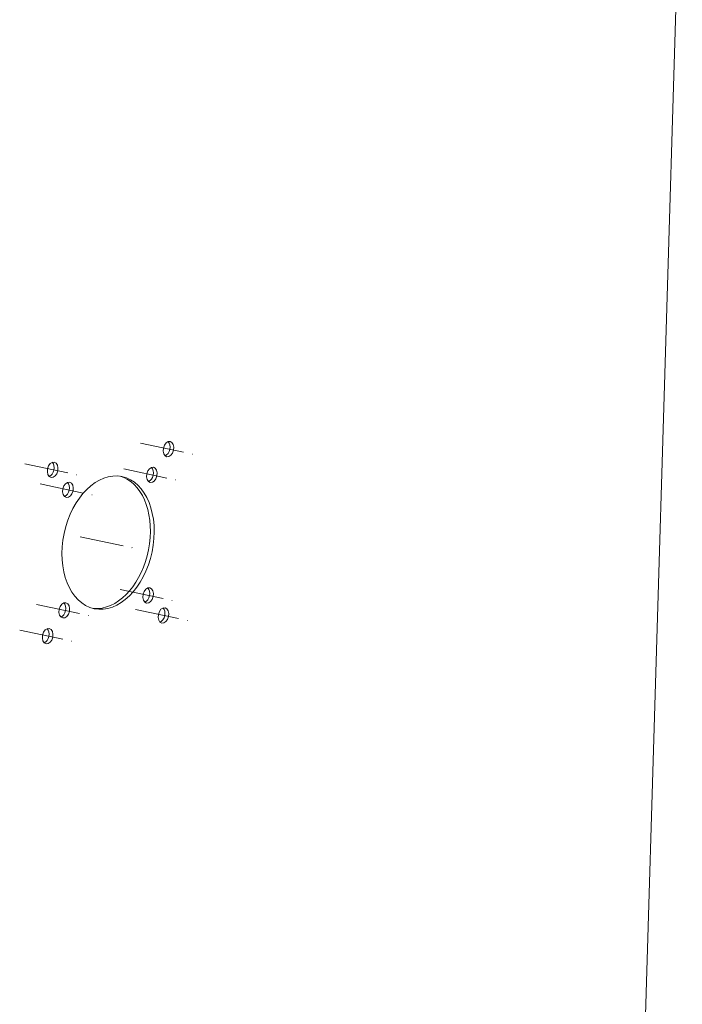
# Model space of a CAD drawing. Header units: millimetres. Extents: x 7284 to 21933, y -3393 to -31.
# Tile 19 of 60: x 10192 to 10288, y -741 to -599. Entities that reach past the tile are written whole.
import ezdxf

# ---------------------------------------------------------------- set-up
doc = ezdxf.new("R2010")
doc.units = ezdxf.units.MM
doc.linetypes.add('CENTER', pattern=[10.16, 6.35, -1.27, 1.27, -1.27])
doc.layers.add('1', color=7, linetype='Continuous', true_color=0xffffff)
doc.layers.add('60', color=7, linetype='Continuous', true_color=0xffffff)

msp = doc.modelspace()

# ---------------------------------------------------------------- linework, layer by layer
at = {"layer": '1', "color": 1, "linetype": 'CENTER', "lineweight": 13}
for p, q in [((10209.833, -660.394), (10217.348, -661.976)), ((10193.118, -663.38), (10200.633, -664.962)), ((10207.43, -664.115), (10214.945, -665.697)), ((10195.32, -666.278), (10202.835, -667.86)), ((10201.111, -673.899), (10208.626, -675.481)), ((10206.902, -681.52), (10214.417, -683.102)), ((10194.793, -683.683), (10202.308, -685.265)), ((10209.105, -684.418), (10216.62, -686)), ((10192.39, -687.404), (10199.905, -688.986))]:
    msp.add_line(p, q, dxfattribs=at)
at = {"layer": '60', "color": 7, "linetype": 'Continuous', "lineweight": 18}
msp.add_line((10275.924, -965.983), (10288.019, -567.24), dxfattribs=at)
for centre, major_axis in [((10213.865, -661.243), (-0.232, -1.101)), ((10197.15, -664.229), (-0.232, -1.101)), ((10211.462, -664.964), (-0.232, -1.101)), ((10205.143, -674.748), (-2.008, -9.541)), ((10199.352, -667.127), (-0.232, -1.101)), ((10210.934, -682.369), (-0.232, -1.101)), ((10198.824, -684.532), (-0.232, -1.101)), ((10213.136, -685.267), (-0.232, -1.101)), ((10196.421, -688.253), (-0.232, -1.101))]:
    msp.add_ellipse(centre, major_axis=major_axis, ratio=0.6653666, dxfattribs=at)
for centre, major_axis, start_param, end_param in [((10213.317, -661.127), (0.232, 1.101), 3.524933, 5.899977), ((10196.602, -664.113), (0.232, 1.101), 3.524933, 5.899977), ((10210.914, -664.848), (0.232, 1.101), 3.524933, 5.899977), ((10204.595, -674.632), (2.008, 9.541), 3.4043748, 6.2400549), ((10198.804, -667.011), (0.232, 1.101), 3.524933, 5.899977), ((10210.386, -682.253), (0.232, 1.101), 3.524933, 5.899977), ((10198.276, -684.416), (0.232, 1.101), 3.524933, 5.899977), ((10204.595, -674.632), (2.008, 9.541), 3.1847579, 3.4043748), ((10212.588, -685.151), (0.232, 1.101), 3.524933, 5.899977), ((10195.873, -688.137), (0.232, 1.101), 3.524933, 5.899977)]:
    msp.add_ellipse(centre, major_axis=major_axis, ratio=0.6653666, start_param=start_param, end_param=end_param, dxfattribs=at)

doc.saveas('drawing.dxf')
